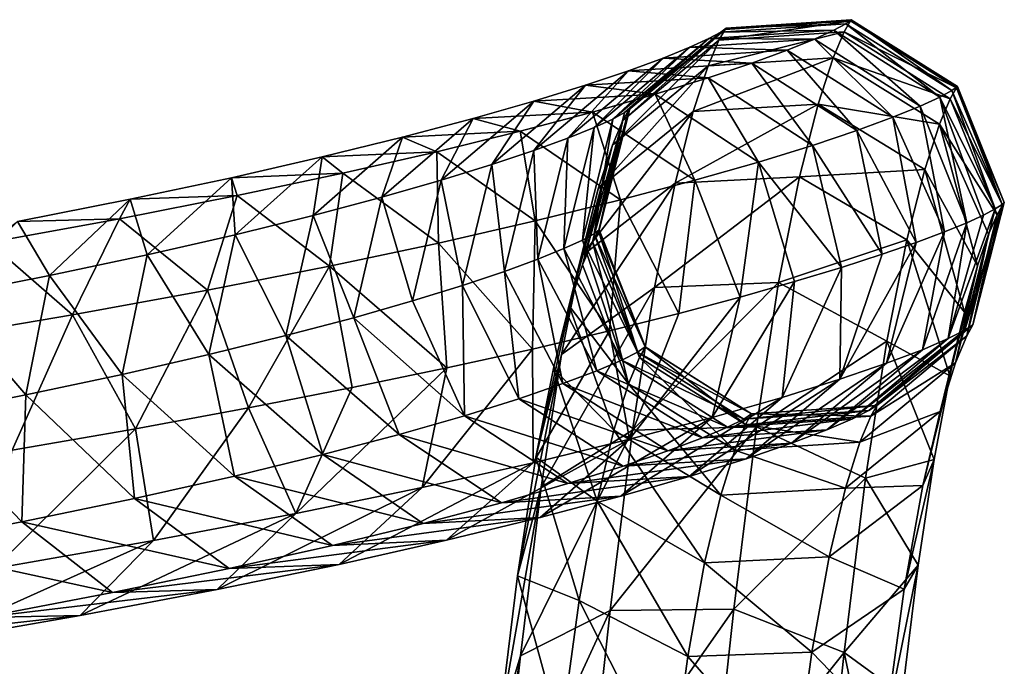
# Model space of a CAD drawing. Header units: millimetres. Extents: x -311 to 311, y 0 to 890.
# Tile 69 of 70: x 250 to 311, y 623 to 663. Entities that reach past the tile are written whole.
import ezdxf

# ---------------------------------------------------------------- set-up
doc = ezdxf.new("R2010")
doc.units = ezdxf.units.MM
doc.header["$LTSCALE"] = 81.481481
doc.layers.add('84', color=7, linetype='CONTINUOUS')
doc.layers.add('85', color=7, linetype='CONTINUOUS')

msp = doc.modelspace()

# ---------------------------------------------------------------- linework, layer by layer
at = {"layer": '84', "linetype": 'Continuous'}
for points in [[(308.905, 643.937, -283.943), (308.416, 643.608, -300.346), (310.71, 651.343, -288.199), (308.905, 643.937, -283.943)], [(310.71, 651.343, -288.199), (308.416, 643.608, -300.346), (310.291, 651.074, -300.634), (310.71, 651.343, -288.199)], [(308.915, 643.932, -267.837), (308.905, 643.937, -283.943), (310.847, 651.465, -275.837), (308.915, 643.932, -267.837)], [(310.847, 651.465, -275.837), (308.905, 643.937, -283.943), (310.71, 651.343, -288.199), (310.847, 651.465, -275.837)], [(310.733, 651.306, -263.64), (308.915, 643.932, -267.837), (310.847, 651.465, -275.837), (310.733, 651.306, -263.64)], [(310.398, 650.709, -251.701), (308.915, 643.932, -267.837), (310.733, 651.306, -263.64), (310.398, 650.709, -251.701)], [(308.416, 643.608, -300.346), (307.392, 643.093, -316.818), (310.291, 651.074, -300.634), (308.416, 643.608, -300.346)], [(310.291, 651.074, -300.634), (307.392, 643.093, -316.818), (309.569, 650.701, -313.091), (310.291, 651.074, -300.634)], [(309.569, 650.701, -313.091), (307.392, 643.093, -316.818), (308.528, 650.23, -325.535), (309.569, 650.701, -313.091)], [(308.531, 643.261, -252.321), (308.915, 643.932, -267.837), (310.398, 650.709, -251.701), (308.531, 643.261, -252.321)], [(309.876, 649.517, -240.116), (308.531, 643.261, -252.321), (310.398, 650.709, -251.701), (309.876, 649.517, -240.116)], [(307.392, 643.093, -316.818), (305.795, 642.409, -333.246), (308.528, 650.23, -325.535), (307.392, 643.093, -316.818)], [(308.528, 650.23, -325.535), (305.795, 642.409, -333.246), (307.151, 649.667, -337.93), (308.528, 650.23, -325.535)], [(285.566, 649.542, -294.722), (284.848, 649.153, -308.92), (288.245, 642.256, -299.394), (285.566, 649.542, -294.722)], [(285.473, 649.079, -252.739), (285.832, 649.714, -266.479), (288.354, 641.922, -253.163), (285.473, 649.079, -252.739)], [(285.88, 649.783, -280.532), (285.566, 649.542, -294.722), (288.714, 642.575, -283.63), (285.88, 649.783, -280.532)], [(288.714, 642.575, -283.63), (285.566, 649.542, -294.722), (288.245, 642.256, -299.394), (288.714, 642.575, -283.63)], [(285.832, 649.714, -266.479), (285.88, 649.783, -280.532), (288.724, 642.573, -268.118), (285.832, 649.714, -266.479)], [(288.354, 641.922, -253.163), (285.832, 649.714, -266.479), (288.724, 642.573, -268.118), (288.354, 641.922, -253.163)], [(288.724, 642.573, -268.118), (285.88, 649.783, -280.532), (288.714, 642.575, -283.63), (288.724, 642.573, -268.118)], [(305.795, 642.409, -333.246), (303.584, 641.571, -349.537), (307.151, 649.667, -337.93), (305.795, 642.409, -333.246)], [(307.151, 649.667, -337.93), (303.584, 641.571, -349.537), (305.418, 649.019, -350.242), (307.151, 649.667, -337.93)], [(307.832, 641.59, -237.642), (308.531, 643.261, -252.321), (309.876, 649.517, -240.116), (307.832, 641.59, -237.642)], [(309.197, 647.569, -228.983), (307.832, 641.59, -237.642), (309.876, 649.517, -240.116), (309.197, 647.569, -228.983)], [(284.848, 649.153, -308.92), (283.703, 648.631, -323.058), (287.264, 641.764, -315.176), (284.848, 649.153, -308.92)], [(288.245, 642.256, -299.394), (284.848, 649.153, -308.92), (287.264, 641.764, -315.176), (288.245, 642.256, -299.394)], [(284.855, 647.624, -239.491), (285.473, 649.079, -252.739), (287.681, 640.31, -239.027), (284.855, 647.624, -239.491)], [(287.681, 640.31, -239.027), (285.473, 649.079, -252.739), (288.354, 641.922, -253.163), (287.681, 640.31, -239.027)], [(303.584, 641.571, -349.537), (300.718, 640.588, -365.617), (305.418, 649.019, -350.242), (303.584, 641.571, -349.537)], [(305.418, 649.019, -350.242), (300.718, 640.588, -365.617), (303.313, 648.288, -362.438), (305.418, 649.019, -350.242)], [(283.703, 648.631, -323.058), (282.105, 647.986, -337.069), (285.738, 641.113, -330.861), (283.703, 648.631, -323.058)], [(287.264, 641.764, -315.176), (283.703, 648.631, -323.058), (285.738, 641.113, -330.861), (287.264, 641.764, -315.176)], [(303.313, 648.288, -362.438), (300.718, 640.588, -365.617), (300.817, 647.48, -374.482), (303.313, 648.288, -362.438)], [(282.105, 647.986, -337.069), (280.032, 647.228, -350.886), (283.637, 640.316, -346.35), (282.105, 647.986, -337.069)], [(285.738, 641.113, -330.861), (282.105, 647.986, -337.069), (283.637, 640.316, -346.35), (285.738, 641.113, -330.861)], [(284.03, 645.099, -226.908), (284.855, 647.624, -239.491), (287.681, 640.31, -239.027), (284.03, 645.099, -226.908)], [(306.899, 638.608, -224.062), (307.832, 641.59, -237.642), (309.197, 647.569, -228.983), (306.899, 638.608, -224.062)], [(308.392, 644.71, -218.402), (306.899, 638.608, -224.062), (309.197, 647.569, -228.983), (308.392, 644.71, -218.402)], [(280.032, 647.228, -350.886), (277.462, 646.366, -364.442), (280.927, 639.386, -361.555), (280.032, 647.228, -350.886)], [(283.637, 640.316, -346.35), (280.032, 647.228, -350.886), (280.927, 639.386, -361.555), (283.637, 640.316, -346.35)], [(300.718, 640.588, -365.617), (297.152, 639.472, -381.404), (300.817, 647.48, -374.482), (300.718, 640.588, -365.617)], [(300.817, 647.48, -374.482), (297.152, 639.472, -381.404), (297.909, 646.599, -386.341), (300.817, 647.48, -374.482)], [(277.462, 646.366, -364.442), (274.374, 645.413, -377.671), (277.576, 638.338, -376.39), (277.462, 646.366, -364.442)], [(280.927, 639.386, -361.555), (277.462, 646.366, -364.442), (277.576, 638.338, -376.39), (280.927, 639.386, -361.555)], [(297.152, 639.472, -381.404), (292.841, 638.235, -396.814), (297.909, 646.599, -386.341), (297.152, 639.472, -381.404)], [(297.909, 646.599, -386.341), (292.841, 638.235, -396.814), (294.571, 645.65, -397.979), (297.909, 646.599, -386.341)], [(274.374, 645.413, -377.671), (270.748, 644.379, -390.505), (277.576, 638.338, -376.39), (274.374, 645.413, -377.671)], [(292.841, 638.235, -396.814), (287.739, 636.888, -411.762), (294.571, 645.65, -397.979), (292.841, 638.235, -396.814)], [(294.571, 645.65, -397.979), (287.739, 636.888, -411.762), (290.781, 644.639, -409.362), (294.571, 645.65, -397.979)], [(283.051, 641.241, -215.159), (284.03, 645.099, -226.908), (286.784, 637.45, -225.976), (283.051, 641.241, -215.159)], [(286.784, 637.45, -225.976), (284.03, 645.099, -226.908), (287.681, 640.31, -239.027), (286.784, 637.45, -225.976)], [(290.781, 644.639, -409.362), (287.739, 636.888, -411.762), (286.517, 643.57, -420.454), (290.781, 644.639, -409.362)], [(307.493, 640.79, -208.476), (306.899, 638.608, -224.062), (308.392, 644.71, -218.402), (307.493, 640.79, -208.476)], [(270.748, 644.379, -390.505), (266.567, 643.274, -402.88), (273.556, 637.187, -390.762), (270.748, 644.379, -390.505)], [(277.576, 638.338, -376.39), (270.748, 644.379, -390.505), (273.556, 637.187, -390.762), (277.576, 638.338, -376.39)], [(302.974, 638.977, -283.793), (302.493, 638.653, -299.943), (308.905, 643.937, -283.943), (302.974, 638.977, -283.793)], [(308.905, 643.937, -283.943), (302.493, 638.653, -299.943), (308.416, 643.608, -300.346), (308.905, 643.937, -283.943)], [(308.915, 643.932, -267.837), (302.974, 638.977, -283.793), (308.905, 643.937, -283.943), (308.915, 643.932, -267.837)], [(302.983, 638.974, -268), (302.974, 638.977, -283.793), (308.915, 643.932, -267.837), (302.983, 638.974, -268)], [(308.531, 643.261, -252.321), (302.983, 638.974, -268), (308.915, 643.932, -267.837), (308.531, 643.261, -252.321)], [(286.517, 643.57, -420.454), (281.798, 635.445, -426.165), (281.757, 642.449, -431.218), (286.517, 643.57, -420.454)], [(287.739, 636.888, -411.762), (281.798, 635.445, -426.165), (286.517, 643.57, -420.454), (287.739, 636.888, -411.762)], [(302.493, 638.653, -299.943), (301.484, 638.146, -316.166), (308.416, 643.608, -300.346), (302.493, 638.653, -299.943)], [(308.416, 643.608, -300.346), (301.484, 638.146, -316.166), (307.392, 643.093, -316.818), (308.416, 643.608, -300.346)], [(266.567, 643.274, -402.88), (261.815, 642.106, -414.73), (268.841, 635.945, -404.58), (266.567, 643.274, -402.88)], [(273.556, 637.187, -390.762), (266.567, 643.274, -402.88), (268.841, 635.945, -404.58), (273.556, 637.187, -390.762)], [(301.484, 638.146, -316.166), (299.911, 637.474, -332.335), (307.392, 643.093, -316.818), (301.484, 638.146, -316.166)], [(307.392, 643.093, -316.818), (299.911, 637.474, -332.335), (305.795, 642.409, -333.246), (307.392, 643.093, -316.818)], [(302.611, 638.319, -252.905), (302.983, 638.974, -268), (308.531, 643.261, -252.321), (302.611, 638.319, -252.905)], [(307.832, 641.59, -237.642), (302.611, 638.319, -252.905), (308.531, 643.261, -252.321), (307.832, 641.59, -237.642)], [(261.815, 642.106, -414.73), (256.478, 640.885, -425.993), (263.405, 634.625, -417.758), (261.815, 642.106, -414.73)], [(268.841, 635.945, -404.58), (261.815, 642.106, -414.73), (263.405, 634.625, -417.758), (268.841, 635.945, -404.58)], [(281.798, 635.445, -426.165), (274.966, 633.918, -439.933), (281.757, 642.449, -431.218), (281.798, 635.445, -426.165)], [(281.757, 642.449, -431.218), (274.966, 633.918, -439.933), (276.478, 641.281, -441.616), (281.757, 642.449, -431.218)], [(288.245, 642.256, -299.394), (287.264, 641.764, -315.176), (294.786, 638.136, -299.579), (288.245, 642.256, -299.394)], [(288.714, 642.575, -283.63), (288.245, 642.256, -299.394), (295.259, 638.457, -283.673), (288.714, 642.575, -283.63)], [(295.259, 638.457, -283.673), (288.245, 642.256, -299.394), (294.786, 638.136, -299.579), (295.259, 638.457, -283.673)], [(288.354, 641.922, -253.163), (288.724, 642.573, -268.118), (294.902, 637.808, -253.226), (288.354, 641.922, -253.163)], [(288.724, 642.573, -268.118), (288.714, 642.575, -283.63), (295.269, 638.455, -268.107), (288.724, 642.573, -268.118)], [(295.269, 638.455, -268.107), (288.714, 642.575, -283.63), (295.259, 638.457, -283.673), (295.269, 638.455, -268.107)], [(294.902, 637.808, -253.226), (288.724, 642.573, -268.118), (295.269, 638.455, -268.107), (294.902, 637.808, -253.226)], [(299.911, 637.474, -332.335), (297.739, 636.649, -348.348), (305.795, 642.409, -333.246), (299.911, 637.474, -332.335)], [(305.795, 642.409, -333.246), (297.739, 636.649, -348.348), (303.584, 641.571, -349.537), (305.795, 642.409, -333.246)], [(287.264, 641.764, -315.176), (285.738, 641.113, -330.861), (293.794, 637.638, -315.539), (287.264, 641.764, -315.176)], [(294.786, 638.136, -299.579), (287.264, 641.764, -315.176), (293.794, 637.638, -315.539), (294.786, 638.136, -299.579)], [(287.681, 640.31, -239.027), (288.354, 641.922, -253.163), (294.24, 636.223, -239.3), (287.681, 640.31, -239.027)], [(294.24, 636.223, -239.3), (288.354, 641.922, -253.163), (294.902, 637.808, -253.226), (294.24, 636.223, -239.3)], [(297.739, 636.649, -348.348), (294.927, 635.685, -364.128), (303.584, 641.571, -349.537), (297.739, 636.649, -348.348)], [(303.584, 641.571, -349.537), (294.927, 635.685, -364.128), (300.718, 640.588, -365.617), (303.584, 641.571, -349.537)], [(301.939, 636.712, -238.771), (302.611, 638.319, -252.905), (307.832, 641.59, -237.642), (301.939, 636.712, -238.771)], [(306.899, 638.608, -224.062), (301.939, 636.712, -238.771), (307.832, 641.59, -237.642), (306.899, 638.608, -224.062)], [(256.478, 640.885, -425.993), (250.542, 639.623, -436.612), (257.228, 633.241, -430.21), (256.478, 640.885, -425.993)], [(263.405, 634.625, -417.758), (256.478, 640.885, -425.993), (257.228, 633.241, -430.21), (263.405, 634.625, -417.758)], [(274.966, 633.918, -439.933), (267.189, 632.316, -452.975), (276.478, 641.281, -441.616), (274.966, 633.918, -439.933)], [(276.478, 641.281, -441.616), (267.189, 632.316, -452.975), (270.656, 640.07, -451.608), (276.478, 641.281, -441.616)], [(281.969, 635.792, -204.402), (283.051, 641.241, -215.159), (285.75, 633.084, -214.234), (281.969, 635.792, -204.402)], [(285.75, 633.084, -214.234), (283.051, 641.241, -215.159), (286.784, 637.45, -225.976), (285.75, 633.084, -214.234)], [(285.738, 641.113, -330.861), (283.637, 640.316, -346.35), (292.248, 636.979, -331.424), (285.738, 641.113, -330.861)], [(293.794, 637.638, -315.539), (285.738, 641.113, -330.861), (292.248, 636.979, -331.424), (293.794, 637.638, -315.539)], [(283.637, 640.316, -346.35), (280.927, 639.386, -361.555), (290.118, 636.17, -347.13), (283.637, 640.316, -346.35)], [(292.248, 636.979, -331.424), (283.637, 640.316, -346.35), (290.118, 636.17, -347.13), (292.248, 636.979, -331.424)], [(286.784, 637.45, -225.976), (287.681, 640.31, -239.027), (293.367, 633.442, -226.612), (286.784, 637.45, -225.976)], [(293.367, 633.442, -226.612), (287.681, 640.31, -239.027), (294.24, 636.223, -239.3), (293.367, 633.442, -226.612)], [(294.927, 635.685, -364.128), (291.433, 634.592, -379.595), (300.718, 640.588, -365.617), (294.927, 635.685, -364.128)], [(300.718, 640.588, -365.617), (291.433, 634.592, -379.595), (297.152, 639.472, -381.404), (300.718, 640.588, -365.617)], [(305.821, 634.053, -211.815), (306.899, 638.608, -224.062), (307.493, 640.79, -208.476), (305.821, 634.053, -211.815)], [(306.532, 635.651, -199.315), (305.821, 634.053, -211.815), (307.493, 640.79, -208.476), (306.532, 635.651, -199.315)], [(270.656, 640.07, -451.608), (267.189, 632.316, -452.975), (264.267, 638.82, -461.152), (270.656, 640.07, -451.608)], [(250.542, 639.623, -436.612), (243.994, 638.332, -446.531), (250.284, 631.808, -441.857), (250.542, 639.623, -436.612)], [(257.228, 633.241, -430.21), (250.542, 639.623, -436.612), (250.284, 631.808, -441.857), (257.228, 633.241, -430.21)], [(280.927, 639.386, -361.555), (277.576, 638.338, -376.39), (287.365, 635.226, -362.576), (280.927, 639.386, -361.555)], [(290.118, 636.17, -347.13), (280.927, 639.386, -361.555), (287.365, 635.226, -362.576), (290.118, 636.17, -347.13)], [(291.433, 634.592, -379.595), (287.218, 633.383, -394.662), (297.152, 639.472, -381.404), (291.433, 634.592, -379.595)], [(297.152, 639.472, -381.404), (287.218, 633.383, -394.662), (292.841, 638.235, -396.814), (297.152, 639.472, -381.404)], [(264.267, 638.82, -461.152), (258.414, 630.652, -465.191), (257.289, 637.536, -470.202), (264.267, 638.82, -461.152)], [(267.189, 632.316, -452.975), (258.414, 630.652, -465.191), (264.267, 638.82, -461.152), (267.189, 632.316, -452.975)], [(294.786, 638.136, -299.579), (293.794, 637.638, -315.539), (302.493, 638.653, -299.943), (294.786, 638.136, -299.579)], [(302.493, 638.653, -299.943), (293.794, 637.638, -315.539), (301.484, 638.146, -316.166), (302.493, 638.653, -299.943)], [(295.259, 638.457, -283.673), (294.786, 638.136, -299.579), (302.974, 638.977, -283.793), (295.259, 638.457, -283.673)], [(302.974, 638.977, -283.793), (294.786, 638.136, -299.579), (302.493, 638.653, -299.943), (302.974, 638.977, -283.793)], [(294.902, 637.808, -253.226), (295.269, 638.455, -268.107), (302.611, 638.319, -252.905), (294.902, 637.808, -253.226)], [(302.983, 638.974, -268), (295.259, 638.457, -283.673), (302.974, 638.977, -283.793), (302.983, 638.974, -268)], [(295.269, 638.455, -268.107), (295.259, 638.457, -283.673), (302.983, 638.974, -268), (295.269, 638.455, -268.107)], [(302.611, 638.319, -252.905), (295.269, 638.455, -268.107), (302.983, 638.974, -268), (302.611, 638.319, -252.905)], [(301.053, 633.885, -225.88), (301.939, 636.712, -238.771), (306.899, 638.608, -224.062), (301.053, 633.885, -225.88)], [(305.821, 634.053, -211.815), (301.053, 633.885, -225.88), (306.899, 638.608, -224.062), (305.821, 634.053, -211.815)], [(250.284, 631.808, -441.857), (243.994, 638.332, -446.531), (242.552, 630.34, -452.623), (250.284, 631.808, -441.857)], [(277.576, 638.338, -376.39), (273.556, 637.187, -390.762), (283.953, 634.159, -377.68), (277.576, 638.338, -376.39)], [(287.365, 635.226, -362.576), (277.576, 638.338, -376.39), (283.953, 634.159, -377.68), (287.365, 635.226, -362.576)], [(287.218, 633.383, -394.662), (282.241, 632.07, -409.241), (292.841, 638.235, -396.814), (287.218, 633.383, -394.662)], [(292.841, 638.235, -396.814), (282.241, 632.07, -409.241), (287.739, 636.888, -411.762), (292.841, 638.235, -396.814)], [(293.794, 637.638, -315.539), (292.248, 636.979, -331.424), (301.484, 638.146, -316.166), (293.794, 637.638, -315.539)], [(301.484, 638.146, -316.166), (292.248, 636.979, -331.424), (299.911, 637.474, -332.335), (301.484, 638.146, -316.166)], [(301.939, 636.712, -238.771), (294.902, 637.808, -253.226), (302.611, 638.319, -252.905), (301.939, 636.712, -238.771)], [(258.414, 630.652, -465.191), (248.592, 628.938, -476.474), (257.289, 637.536, -470.202), (258.414, 630.652, -465.191)], [(257.289, 637.536, -470.202), (248.592, 628.938, -476.474), (249.699, 636.226, -478.71), (257.289, 637.536, -470.202)], [(285.75, 633.084, -214.234), (286.784, 637.45, -225.976), (292.378, 629.27, -215.383), (285.75, 633.084, -214.234)], [(292.378, 629.27, -215.383), (286.784, 637.45, -225.976), (293.367, 633.442, -226.612), (292.378, 629.27, -215.383)], [(292.248, 636.979, -331.424), (290.118, 636.17, -347.13), (299.911, 637.474, -332.335), (292.248, 636.979, -331.424)], [(299.911, 637.474, -332.335), (290.118, 636.17, -347.13), (297.739, 636.649, -348.348), (299.911, 637.474, -332.335)], [(294.24, 636.223, -239.3), (294.902, 637.808, -253.226), (301.939, 636.712, -238.771), (294.24, 636.223, -239.3)], [(273.556, 637.187, -390.762), (268.841, 635.945, -404.58), (279.849, 632.982, -392.35), (273.556, 637.187, -390.762)], [(283.953, 634.159, -377.68), (273.556, 637.187, -390.762), (279.849, 632.982, -392.35), (283.953, 634.159, -377.68)], [(282.241, 632.07, -409.241), (276.463, 630.667, -423.247), (287.739, 636.888, -411.762), (282.241, 632.07, -409.241)], [(287.739, 636.888, -411.762), (276.463, 630.667, -423.247), (281.798, 635.445, -426.165), (287.739, 636.888, -411.762)], [(290.118, 636.17, -347.13), (287.365, 635.226, -362.576), (297.739, 636.649, -348.348), (290.118, 636.17, -347.13)], [(297.739, 636.649, -348.348), (287.365, 635.226, -362.576), (294.927, 635.685, -364.128), (297.739, 636.649, -348.348)], [(301.053, 633.885, -225.88), (294.24, 636.223, -239.3), (301.939, 636.712, -238.771), (301.053, 633.885, -225.88)], [(293.367, 633.442, -226.612), (294.24, 636.223, -239.3), (301.053, 633.885, -225.88), (293.367, 633.442, -226.612)], [(268.841, 635.945, -404.58), (263.405, 634.625, -417.758), (275.02, 631.71, -406.497), (268.841, 635.945, -404.58)], [(279.849, 632.982, -392.35), (268.841, 635.945, -404.58), (275.02, 631.71, -406.497), (279.849, 632.982, -392.35)], [(276.463, 630.667, -423.247), (269.841, 629.186, -436.594), (281.798, 635.445, -426.165), (276.463, 630.667, -423.247)], [(281.798, 635.445, -426.165), (269.841, 629.186, -436.594), (274.966, 633.918, -439.933), (281.798, 635.445, -426.165)], [(280.835, 628.487, -194.783), (281.969, 635.792, -204.402), (284.645, 626.961, -203.928), (280.835, 628.487, -194.783)], [(284.645, 626.961, -203.928), (281.969, 635.792, -204.402), (285.75, 633.084, -214.234), (284.645, 626.961, -203.928)], [(287.365, 635.226, -362.576), (283.953, 634.159, -377.68), (294.927, 635.685, -364.128), (287.365, 635.226, -362.576)], [(294.927, 635.685, -364.128), (283.953, 634.159, -377.68), (291.433, 634.592, -379.595), (294.927, 635.685, -364.128)], [(304.668, 627.665, -201.062), (305.821, 634.053, -211.815), (306.532, 635.651, -199.315), (304.668, 627.665, -201.062)], [(305.543, 629.146, -191.034), (304.668, 627.665, -201.062), (306.532, 635.651, -199.315), (305.543, 629.146, -191.034)], [(263.405, 634.625, -417.758), (257.228, 633.241, -430.21), (269.436, 630.354, -420.035), (263.405, 634.625, -417.758)], [(275.02, 631.71, -406.497), (263.405, 634.625, -417.758), (269.436, 630.354, -420.035), (275.02, 631.71, -406.497)], [(283.953, 634.159, -377.68), (279.849, 632.982, -392.35), (291.433, 634.592, -379.595), (283.953, 634.159, -377.68)], [(291.433, 634.592, -379.595), (279.849, 632.982, -392.35), (287.218, 633.383, -394.662), (291.433, 634.592, -379.595)], [(269.841, 629.186, -436.594), (262.33, 627.638, -449.193), (274.966, 633.918, -439.933), (269.841, 629.186, -436.594)], [(274.966, 633.918, -439.933), (262.33, 627.638, -449.193), (267.189, 632.316, -452.975), (274.966, 633.918, -439.933)], [(300.047, 629.64, -214.458), (293.367, 633.442, -226.612), (301.053, 633.885, -225.88), (300.047, 629.64, -214.458)], [(300.047, 629.64, -214.458), (301.053, 633.885, -225.88), (305.821, 634.053, -211.815), (300.047, 629.64, -214.458)], [(304.668, 627.665, -201.062), (300.047, 629.64, -214.458), (305.821, 634.053, -211.815), (304.668, 627.665, -201.062)], [(257.228, 633.241, -430.21), (250.284, 631.808, -441.857), (263.064, 628.927, -432.879), (257.228, 633.241, -430.21)], [(269.436, 630.354, -420.035), (257.228, 633.241, -430.21), (263.064, 628.927, -432.879), (269.436, 630.354, -420.035)], [(279.849, 632.982, -392.35), (275.02, 631.71, -406.497), (287.218, 633.383, -394.662), (279.849, 632.982, -392.35)], [(287.218, 633.383, -394.662), (275.02, 631.71, -406.497), (282.241, 632.07, -409.241), (287.218, 633.383, -394.662)], [(284.645, 626.961, -203.928), (285.75, 633.084, -214.234), (291.34, 623.519, -205.696), (284.645, 626.961, -203.928)], [(291.34, 623.519, -205.696), (285.75, 633.084, -214.234), (292.378, 629.27, -215.383), (291.34, 623.519, -205.696)], [(292.378, 629.27, -215.383), (293.367, 633.442, -226.612), (300.047, 629.64, -214.458), (292.378, 629.27, -215.383)], [(250.284, 631.808, -441.857), (242.552, 630.34, -452.623), (255.871, 627.444, -444.945), (250.284, 631.808, -441.857)], [(263.064, 628.927, -432.879), (250.284, 631.808, -441.857), (255.871, 627.444, -444.945), (263.064, 628.927, -432.879)], [(262.33, 627.638, -449.193), (253.885, 626.035, -460.951), (267.189, 632.316, -452.975), (262.33, 627.638, -449.193)], [(267.189, 632.316, -452.975), (253.885, 626.035, -460.951), (258.414, 630.652, -465.191), (267.189, 632.316, -452.975)], [(275.02, 631.71, -406.497), (269.436, 630.354, -420.035), (282.241, 632.07, -409.241), (275.02, 631.71, -406.497)], [(282.241, 632.07, -409.241), (269.436, 630.354, -420.035), (276.463, 630.667, -423.247), (282.241, 632.07, -409.241)], [(253.885, 626.035, -460.951), (244.463, 624.392, -471.775), (258.414, 630.652, -465.191), (253.885, 626.035, -460.951)], [(258.414, 630.652, -465.191), (244.463, 624.392, -471.775), (248.592, 628.938, -476.474), (258.414, 630.652, -465.191)], [(269.436, 630.354, -420.035), (263.064, 628.927, -432.879), (276.463, 630.667, -423.247), (269.436, 630.354, -420.035)], [(276.463, 630.667, -423.247), (263.064, 628.927, -432.879), (269.841, 629.186, -436.594), (276.463, 630.667, -423.247)], [(255.871, 627.444, -444.945), (242.552, 630.34, -452.623), (247.824, 625.916, -456.149), (255.871, 627.444, -444.945)], [(298.99, 623.787, -204.601), (292.378, 629.27, -215.383), (300.047, 629.64, -214.458), (298.99, 623.787, -204.601)], [(298.99, 623.787, -204.601), (300.047, 629.64, -214.458), (304.668, 627.665, -201.062), (298.99, 623.787, -204.601)], [(263.064, 628.927, -432.879), (255.871, 627.444, -444.945), (269.841, 629.186, -436.594), (263.064, 628.927, -432.879)], [(269.841, 629.186, -436.594), (255.871, 627.444, -444.945), (262.33, 627.638, -449.193), (269.841, 629.186, -436.594)], [(291.34, 623.519, -205.696), (292.378, 629.27, -215.383), (298.99, 623.787, -204.601), (291.34, 623.519, -205.696)], [(303.494, 619.106, -191.841), (304.668, 627.665, -201.062), (305.543, 629.146, -191.034), (303.494, 619.106, -191.841)], [(304.547, 621.154, -183.704), (303.494, 619.106, -191.841), (305.543, 629.146, -191.034), (304.547, 621.154, -183.704)], [(279.686, 619.124, -186.463), (280.835, 628.487, -194.783), (283.516, 618.729, -195.055), (279.686, 619.124, -186.463)], [(283.516, 618.729, -195.055), (280.835, 628.487, -194.783), (284.645, 626.961, -203.928), (283.516, 618.729, -195.055)], [(255.871, 627.444, -444.945), (247.824, 625.916, -456.149), (262.33, 627.638, -449.193), (255.871, 627.444, -444.945)], [(262.33, 627.638, -449.193), (247.824, 625.916, -456.149), (253.885, 626.035, -460.951), (262.33, 627.638, -449.193)], [(303.494, 619.106, -191.841), (298.99, 623.787, -204.601), (304.668, 627.665, -201.062), (303.494, 619.106, -191.841)], [(283.516, 618.729, -195.055), (284.645, 626.961, -203.928), (290.286, 615.844, -197.428), (283.516, 618.729, -195.055)], [(290.286, 615.844, -197.428), (284.645, 626.961, -203.928), (291.34, 623.519, -205.696), (290.286, 615.844, -197.428)], [(247.824, 625.916, -456.149), (238.891, 624.358, -466.413), (253.885, 626.035, -460.951), (247.824, 625.916, -456.149)], [(253.885, 626.035, -460.951), (238.891, 624.358, -466.413), (244.463, 624.392, -471.775), (253.885, 626.035, -460.951)], [(290.286, 615.844, -197.428), (291.34, 623.519, -205.696), (297.92, 615.988, -196.2), (290.286, 615.844, -197.428)], [(297.92, 615.988, -196.2), (291.34, 623.519, -205.696), (298.99, 623.787, -204.601), (297.92, 615.988, -196.2)], [(297.92, 615.988, -196.2), (298.99, 623.787, -204.601), (303.494, 619.106, -191.841), (297.92, 615.988, -196.2)]]:
    msp.add_3dface(points, dxfattribs=at)
at = {"layer": '85', "linetype": 'Continuous'}
for points in [[(301.359, 662.657, -265.956), (301.409, 662.732, -280.782), (293.645, 662.139, -266.085), (301.359, 662.657, -265.956)], [(293.645, 662.139, -266.085), (301.409, 662.732, -280.782), (293.694, 662.212, -280.709), (293.645, 662.139, -266.085)], [(301.409, 662.732, -280.782), (301.079, 662.484, -295.583), (293.694, 662.212, -280.709), (301.409, 662.732, -280.782)], [(301.409, 662.732, -280.782), (307.622, 658.366, -295.721), (301.079, 662.484, -295.583), (301.409, 662.732, -280.782)], [(301.359, 662.657, -265.956), (307.954, 658.614, -280.804), (301.409, 662.732, -280.782), (301.359, 662.657, -265.956)], [(307.954, 658.614, -280.804), (307.622, 658.366, -295.721), (301.409, 662.732, -280.782), (307.954, 658.614, -280.804)], [(293.261, 661.469, -251.535), (293.645, 662.139, -266.085), (287.341, 656.528, -252.119), (293.261, 661.469, -251.535)], [(287.341, 656.528, -252.119), (293.645, 662.139, -266.085), (287.713, 657.182, -266.285), (287.341, 656.528, -252.119)], [(293.645, 662.139, -266.085), (293.694, 662.212, -280.709), (287.713, 657.182, -266.285), (293.645, 662.139, -266.085)], [(287.713, 657.182, -266.285), (293.694, 662.212, -280.709), (287.762, 657.252, -280.613), (287.713, 657.182, -266.285)], [(293.694, 662.212, -280.709), (293.368, 661.966, -295.294), (287.762, 657.252, -280.613), (293.694, 662.212, -280.709)], [(300.97, 661.981, -251.214), (301.359, 662.657, -265.956), (293.261, 661.469, -251.535), (300.97, 661.981, -251.214)], [(293.261, 661.469, -251.535), (301.359, 662.657, -265.956), (293.645, 662.139, -266.085), (293.261, 661.469, -251.535)], [(301.079, 662.484, -295.583), (300.332, 662.078, -310.363), (293.368, 661.966, -295.294), (301.079, 662.484, -295.583)], [(293.694, 662.212, -280.709), (301.079, 662.484, -295.583), (293.368, 661.966, -295.294), (293.694, 662.212, -280.709)], [(301.079, 662.484, -295.583), (306.867, 657.955, -310.652), (300.332, 662.078, -310.363), (301.079, 662.484, -295.583)], [(300.97, 661.981, -251.214), (307.904, 658.539, -265.947), (301.359, 662.657, -265.956), (300.97, 661.981, -251.214)], [(307.622, 658.366, -295.721), (306.867, 657.955, -310.652), (301.079, 662.484, -295.583), (307.622, 658.366, -295.721)], [(307.904, 658.539, -265.947), (307.954, 658.614, -280.804), (301.359, 662.657, -265.956), (307.904, 658.539, -265.947)], [(292.633, 661.567, -309.843), (291.461, 661.031, -324.327), (286.718, 656.616, -309.292), (292.633, 661.567, -309.843)], [(287.442, 657.009, -294.965), (292.633, 661.567, -309.843), (286.718, 656.616, -309.292), (287.442, 657.009, -294.965)], [(293.368, 661.966, -295.294), (292.633, 661.567, -309.843), (287.442, 657.009, -294.965), (293.368, 661.966, -295.294)], [(287.762, 657.252, -280.613), (293.368, 661.966, -295.294), (287.442, 657.009, -294.965), (287.762, 657.252, -280.613)], [(292.633, 661.567, -309.843), (299.139, 661.533, -325.094), (291.461, 661.031, -324.327), (292.633, 661.567, -309.843)], [(299.139, 661.533, -325.094), (297.47, 660.859, -339.736), (291.461, 661.031, -324.327), (299.139, 661.533, -325.094)], [(300.29, 660.386, -236.7), (300.97, 661.981, -251.214), (292.59, 659.893, -237.208), (300.29, 660.386, -236.7)], [(292.59, 659.893, -237.208), (300.97, 661.981, -251.214), (293.261, 661.469, -251.535), (292.59, 659.893, -237.208)], [(300.332, 662.078, -310.363), (299.139, 661.533, -325.094), (292.633, 661.567, -309.843), (300.332, 662.078, -310.363)], [(293.368, 661.966, -295.294), (300.332, 662.078, -310.363), (292.633, 661.567, -309.843), (293.368, 661.966, -295.294)], [(299.139, 661.533, -325.094), (303.97, 656.72, -340.384), (297.47, 660.859, -339.736), (299.139, 661.533, -325.094)], [(300.332, 662.078, -310.363), (305.66, 657.403, -325.555), (299.139, 661.533, -325.094), (300.332, 662.078, -310.363)], [(305.66, 657.403, -325.555), (303.97, 656.72, -340.384), (299.139, 661.533, -325.094), (305.66, 657.403, -325.555)], [(300.29, 660.386, -236.7), (307.518, 657.867, -251.277), (300.97, 661.981, -251.214), (300.29, 660.386, -236.7)], [(306.867, 657.955, -310.652), (305.66, 657.403, -325.555), (300.332, 662.078, -310.363), (306.867, 657.955, -310.652)], [(307.518, 657.867, -251.277), (307.904, 658.539, -265.947), (300.97, 661.981, -251.214), (307.518, 657.867, -251.277)], [(291.461, 661.031, -324.327), (289.821, 660.369, -338.705), (285.564, 656.09, -323.549), (291.461, 661.031, -324.327)], [(286.718, 656.616, -309.292), (291.461, 661.031, -324.327), (285.564, 656.09, -323.549), (286.718, 656.616, -309.292)], [(292.59, 659.893, -237.208), (293.261, 661.469, -251.535), (286.693, 655.005, -238.277), (292.59, 659.893, -237.208)], [(286.693, 655.005, -238.277), (293.261, 661.469, -251.535), (287.341, 656.528, -252.119), (286.693, 655.005, -238.277)], [(291.461, 661.031, -324.327), (297.47, 660.859, -339.736), (289.821, 660.369, -338.705), (291.461, 661.031, -324.327)], [(289.821, 660.369, -338.705), (287.69, 659.589, -352.913), (283.952, 655.439, -337.686), (289.821, 660.369, -338.705)], [(285.564, 656.09, -323.549), (289.821, 660.369, -338.705), (283.952, 655.439, -337.686), (285.564, 656.09, -323.549)], [(289.821, 660.369, -338.705), (295.295, 660.063, -354.228), (287.69, 659.589, -352.913), (289.821, 660.369, -338.705)], [(297.47, 660.859, -339.736), (295.295, 660.063, -354.228), (289.821, 660.369, -338.705), (297.47, 660.859, -339.736)], [(299.365, 657.537, -222.549), (300.29, 660.386, -236.7), (291.676, 657.084, -223.24), (299.365, 657.537, -222.549)], [(291.676, 657.084, -223.24), (300.29, 660.386, -236.7), (292.59, 659.893, -237.208), (291.676, 657.084, -223.24)], [(297.47, 660.859, -339.736), (301.765, 655.913, -355.077), (295.295, 660.063, -354.228), (297.47, 660.859, -339.736)], [(303.97, 656.72, -340.384), (301.765, 655.913, -355.077), (297.47, 660.859, -339.736), (303.97, 656.72, -340.384)], [(299.365, 657.537, -222.549), (306.847, 656.294, -236.945), (300.29, 660.386, -236.7), (299.365, 657.537, -222.549)], [(306.847, 656.294, -236.945), (307.518, 657.867, -251.277), (300.29, 660.386, -236.7), (306.847, 656.294, -236.945)], [(291.676, 657.084, -223.24), (292.59, 659.893, -237.208), (285.818, 652.32, -224.909), (291.676, 657.084, -223.24)], [(285.818, 652.32, -224.909), (292.59, 659.893, -237.208), (286.693, 655.005, -238.277), (285.818, 652.32, -224.909)], [(295.295, 660.063, -354.228), (292.589, 659.157, -368.5), (287.69, 659.589, -352.913), (295.295, 660.063, -354.228)], [(295.295, 660.063, -354.228), (299.016, 654.993, -369.572), (292.589, 659.157, -368.5), (295.295, 660.063, -354.228)], [(301.765, 655.913, -355.077), (299.016, 654.993, -369.572), (295.295, 660.063, -354.228), (301.765, 655.913, -355.077)], [(287.69, 659.589, -352.913), (285.041, 658.703, -366.878), (281.859, 654.673, -351.635), (287.69, 659.589, -352.913)], [(283.952, 655.439, -337.686), (287.69, 659.589, -352.913), (281.859, 654.673, -351.635), (283.952, 655.439, -337.686)], [(287.69, 659.589, -352.913), (292.589, 659.157, -368.5), (285.041, 658.703, -366.878), (287.69, 659.589, -352.913)], [(292.589, 659.157, -368.5), (289.323, 658.149, -382.488), (285.041, 658.703, -366.878), (292.589, 659.157, -368.5)], [(292.589, 659.157, -368.5), (295.693, 653.967, -383.807), (289.323, 658.149, -382.488), (292.589, 659.157, -368.5)], [(299.016, 654.993, -369.572), (295.693, 653.967, -383.807), (292.589, 659.157, -368.5), (299.016, 654.993, -369.572)], [(285.041, 658.703, -366.878), (281.854, 657.718, -380.535), (279.263, 653.804, -365.327), (285.041, 658.703, -366.878)], [(281.859, 654.673, -351.635), (285.041, 658.703, -366.878), (279.263, 653.804, -365.327), (281.859, 654.673, -351.635)], [(285.041, 658.703, -366.878), (289.323, 658.149, -382.488), (281.854, 657.718, -380.535), (285.041, 658.703, -366.878)], [(307.518, 657.867, -251.277), (310.733, 651.306, -263.64), (307.904, 658.539, -265.947), (307.518, 657.867, -251.277)], [(307.954, 658.614, -280.804), (310.71, 651.343, -288.199), (307.622, 658.366, -295.721), (307.954, 658.614, -280.804)], [(307.904, 658.539, -265.947), (310.847, 651.465, -275.837), (307.954, 658.614, -280.804), (307.904, 658.539, -265.947)], [(310.733, 651.306, -263.64), (310.847, 651.465, -275.837), (307.904, 658.539, -265.947), (310.733, 651.306, -263.64)], [(310.847, 651.465, -275.837), (310.71, 651.343, -288.199), (307.954, 658.614, -280.804), (310.847, 651.465, -275.837)], [(289.323, 658.149, -382.488), (285.469, 657.047, -396.134), (281.854, 657.718, -380.535), (289.323, 658.149, -382.488)], [(289.323, 658.149, -382.488), (291.762, 652.843, -397.722), (285.469, 657.047, -396.134), (289.323, 658.149, -382.488)], [(295.693, 653.967, -383.807), (291.762, 652.843, -397.722), (289.323, 658.149, -382.488), (295.693, 653.967, -383.807)], [(306.867, 657.955, -310.652), (308.528, 650.23, -325.535), (305.66, 657.403, -325.555), (306.867, 657.955, -310.652)], [(306.847, 656.294, -236.945), (310.398, 650.709, -251.701), (307.518, 657.867, -251.277), (306.847, 656.294, -236.945)], [(307.622, 658.366, -295.721), (310.291, 651.074, -300.634), (306.867, 657.955, -310.652), (307.622, 658.366, -295.721)], [(310.291, 651.074, -300.634), (309.569, 650.701, -313.091), (306.867, 657.955, -310.652), (310.291, 651.074, -300.634)], [(309.569, 650.701, -313.091), (308.528, 650.23, -325.535), (306.867, 657.955, -310.652), (309.569, 650.701, -313.091)], [(310.398, 650.709, -251.701), (310.733, 651.306, -263.64), (307.518, 657.867, -251.277), (310.398, 650.709, -251.701)], [(310.71, 651.343, -288.199), (310.291, 651.074, -300.634), (307.622, 658.366, -295.721), (310.71, 651.343, -288.199)], [(281.854, 657.718, -380.535), (278.101, 656.646, -393.822), (276.143, 652.84, -378.693), (281.854, 657.718, -380.535)], [(279.263, 653.804, -365.327), (281.854, 657.718, -380.535), (276.143, 652.84, -378.693), (279.263, 653.804, -365.327)], [(281.854, 657.718, -380.535), (285.469, 657.047, -396.134), (278.101, 656.646, -393.822), (281.854, 657.718, -380.535)], [(285.88, 649.783, -280.532), (285.832, 649.714, -266.479), (287.762, 657.252, -280.613), (285.88, 649.783, -280.532)], [(285.832, 649.714, -266.479), (287.713, 657.182, -266.285), (287.762, 657.252, -280.613), (285.832, 649.714, -266.479)], [(285.88, 649.783, -280.532), (287.762, 657.252, -280.613), (287.442, 657.009, -294.965), (285.88, 649.783, -280.532)], [(298.231, 653.059, -208.931), (299.365, 657.537, -222.549), (290.557, 652.665, -209.799), (298.231, 653.059, -208.931)], [(290.557, 652.665, -209.799), (299.365, 657.537, -222.549), (291.676, 657.084, -223.24), (290.557, 652.665, -209.799)], [(298.231, 653.059, -208.931), (305.941, 653.507, -223.099), (299.365, 657.537, -222.549), (298.231, 653.059, -208.931)], [(305.941, 653.507, -223.099), (306.847, 656.294, -236.945), (299.365, 657.537, -222.549), (305.941, 653.507, -223.099)], [(305.66, 657.403, -325.555), (307.151, 649.667, -337.93), (303.97, 656.72, -340.384), (305.66, 657.403, -325.555)], [(308.528, 650.23, -325.535), (307.151, 649.667, -337.93), (305.66, 657.403, -325.555), (308.528, 650.23, -325.535)], [(278.101, 656.646, -393.822), (273.76, 655.497, -406.677), (272.477, 651.794, -391.671), (278.101, 656.646, -393.822)], [(276.143, 652.84, -378.693), (278.101, 656.646, -393.822), (272.477, 651.794, -391.671), (276.143, 652.84, -378.693)], [(278.101, 656.646, -393.822), (280.997, 655.862, -409.377), (273.76, 655.497, -406.677), (278.101, 656.646, -393.822)], [(285.469, 657.047, -396.134), (280.997, 655.862, -409.377), (278.101, 656.646, -393.822), (285.469, 657.047, -396.134)], [(285.469, 657.047, -396.134), (287.19, 651.63, -411.259), (280.997, 655.862, -409.377), (285.469, 657.047, -396.134)], [(290.557, 652.665, -209.799), (291.676, 657.084, -223.24), (284.758, 648.138, -212.183), (290.557, 652.665, -209.799)], [(284.758, 648.138, -212.183), (291.676, 657.084, -223.24), (285.818, 652.32, -224.909), (284.758, 648.138, -212.183)], [(291.762, 652.843, -397.722), (287.19, 651.63, -411.259), (285.469, 657.047, -396.134), (291.762, 652.843, -397.722)], [(285.832, 649.714, -266.479), (285.473, 649.079, -252.739), (287.713, 657.182, -266.285), (285.832, 649.714, -266.479)], [(285.473, 649.079, -252.739), (287.341, 656.528, -252.119), (287.713, 657.182, -266.285), (285.473, 649.079, -252.739)], [(285.566, 649.542, -294.722), (285.88, 649.783, -280.532), (287.442, 657.009, -294.965), (285.566, 649.542, -294.722)], [(285.566, 649.542, -294.722), (287.442, 657.009, -294.965), (286.718, 656.616, -309.292), (285.566, 649.542, -294.722)], [(303.97, 656.72, -340.384), (305.418, 649.019, -350.242), (301.765, 655.913, -355.077), (303.97, 656.72, -340.384)], [(307.151, 649.667, -337.93), (305.418, 649.019, -350.242), (303.97, 656.72, -340.384), (307.151, 649.667, -337.93)], [(283.703, 648.631, -323.058), (284.848, 649.153, -308.92), (285.564, 656.09, -323.549), (283.703, 648.631, -323.058)], [(283.703, 648.631, -323.058), (285.564, 656.09, -323.549), (283.952, 655.439, -337.686), (283.703, 648.631, -323.058)], [(284.848, 649.153, -308.92), (285.566, 649.542, -294.722), (286.718, 656.616, -309.292), (284.848, 649.153, -308.92)], [(284.848, 649.153, -308.92), (286.718, 656.616, -309.292), (285.564, 656.09, -323.549), (284.848, 649.153, -308.92)], [(285.473, 649.079, -252.739), (284.855, 647.624, -239.491), (287.341, 656.528, -252.119), (285.473, 649.079, -252.739)], [(284.855, 647.624, -239.491), (286.693, 655.005, -238.277), (287.341, 656.528, -252.119), (284.855, 647.624, -239.491)], [(305.941, 653.507, -223.099), (309.197, 647.569, -228.983), (306.847, 656.294, -236.945), (305.941, 653.507, -223.099)], [(309.197, 647.569, -228.983), (309.876, 649.517, -240.116), (306.847, 656.294, -236.945), (309.197, 647.569, -228.983)], [(309.876, 649.517, -240.116), (310.398, 650.709, -251.701), (306.847, 656.294, -236.945), (309.876, 649.517, -240.116)], [(273.76, 655.497, -406.677), (268.804, 654.278, -419.035), (268.247, 650.675, -404.194), (273.76, 655.497, -406.677)], [(272.477, 651.794, -391.671), (273.76, 655.497, -406.677), (268.247, 650.675, -404.194), (272.477, 651.794, -391.671)], [(273.76, 655.497, -406.677), (275.874, 654.602, -422.151), (268.804, 654.278, -419.035), (273.76, 655.497, -406.677)], [(280.997, 655.862, -409.377), (275.874, 654.602, -422.151), (273.76, 655.497, -406.677), (280.997, 655.862, -409.377)], [(280.997, 655.862, -409.377), (281.938, 650.338, -424.354), (275.874, 654.602, -422.151), (280.997, 655.862, -409.377)], [(287.19, 651.63, -411.259), (281.938, 650.338, -424.354), (280.997, 655.862, -409.377), (287.19, 651.63, -411.259)], [(282.105, 647.986, -337.069), (283.952, 655.439, -337.686), (281.859, 654.673, -351.635), (282.105, 647.986, -337.069)], [(282.105, 647.986, -337.069), (283.703, 648.631, -323.058), (283.952, 655.439, -337.686), (282.105, 647.986, -337.069)], [(301.765, 655.913, -355.077), (303.313, 648.288, -362.438), (299.016, 654.993, -369.572), (301.765, 655.913, -355.077)], [(305.418, 649.019, -350.242), (303.313, 648.288, -362.438), (301.765, 655.913, -355.077), (305.418, 649.019, -350.242)], [(284.855, 647.624, -239.491), (284.03, 645.099, -226.908), (286.693, 655.005, -238.277), (284.855, 647.624, -239.491)], [(284.03, 645.099, -226.908), (285.818, 652.32, -224.909), (286.693, 655.005, -238.277), (284.03, 645.099, -226.908)], [(299.016, 654.993, -369.572), (300.817, 647.48, -374.482), (295.693, 653.967, -383.807), (299.016, 654.993, -369.572)], [(303.313, 648.288, -362.438), (300.817, 647.48, -374.482), (299.016, 654.993, -369.572), (303.313, 648.288, -362.438)], [(268.804, 654.278, -419.035), (270.071, 653.277, -434.393), (263.212, 653.001, -430.832), (268.804, 654.278, -419.035)], [(268.804, 654.278, -419.035), (263.212, 653.001, -430.832), (263.433, 649.492, -416.199), (268.804, 654.278, -419.035)], [(268.247, 650.675, -404.194), (268.804, 654.278, -419.035), (263.433, 649.492, -416.199), (268.247, 650.675, -404.194)], [(275.874, 654.602, -422.151), (270.071, 653.277, -434.393), (268.804, 654.278, -419.035), (275.874, 654.602, -422.151)], [(275.874, 654.602, -422.151), (275.971, 648.977, -436.942), (270.071, 653.277, -434.393), (275.874, 654.602, -422.151)], [(281.938, 650.338, -424.354), (275.971, 648.977, -436.942), (275.874, 654.602, -422.151), (281.938, 650.338, -424.354)], [(280.032, 647.228, -350.886), (281.859, 654.673, -351.635), (279.263, 653.804, -365.327), (280.032, 647.228, -350.886)], [(280.032, 647.228, -350.886), (282.105, 647.986, -337.069), (281.859, 654.673, -351.635), (280.032, 647.228, -350.886)], [(277.462, 646.366, -364.442), (279.263, 653.804, -365.327), (276.143, 652.84, -378.693), (277.462, 646.366, -364.442)], [(277.462, 646.366, -364.442), (280.032, 647.228, -350.886), (279.263, 653.804, -365.327), (277.462, 646.366, -364.442)], [(295.693, 653.967, -383.807), (294.571, 645.65, -397.979), (291.762, 652.843, -397.722), (295.693, 653.967, -383.807)], [(297.909, 646.599, -386.341), (294.571, 645.65, -397.979), (295.693, 653.967, -383.807), (297.909, 646.599, -386.341)], [(300.817, 647.48, -374.482), (297.909, 646.599, -386.341), (295.693, 653.967, -383.807), (300.817, 647.48, -374.482)], [(263.212, 653.001, -430.832), (263.557, 651.896, -446.039), (256.962, 651.674, -442.007), (263.212, 653.001, -430.832)], [(263.212, 653.001, -430.832), (256.962, 651.674, -442.007), (258.019, 648.255, -427.622), (263.212, 653.001, -430.832)], [(263.433, 649.492, -416.199), (263.212, 653.001, -430.832), (258.019, 648.255, -427.622), (263.433, 649.492, -416.199)], [(270.071, 653.277, -434.393), (263.557, 651.896, -446.039), (263.212, 653.001, -430.832), (270.071, 653.277, -434.393)], [(270.071, 653.277, -434.393), (269.251, 647.553, -448.956), (263.557, 651.896, -446.039), (270.071, 653.277, -434.393)], [(275.971, 648.977, -436.942), (269.251, 647.553, -448.956), (270.071, 653.277, -434.393), (275.971, 648.977, -436.942)], [(296.939, 646.552, -196.093), (298.231, 653.059, -208.931), (289.281, 646.239, -197.124), (296.939, 646.552, -196.093)], [(289.281, 646.239, -197.124), (298.231, 653.059, -208.931), (290.557, 652.665, -209.799), (289.281, 646.239, -197.124)], [(296.939, 646.552, -196.093), (304.843, 649.171, -209.911), (298.231, 653.059, -208.931), (296.939, 646.552, -196.093)], [(304.843, 649.171, -209.911), (305.941, 653.507, -223.099), (298.231, 653.059, -208.931), (304.843, 649.171, -209.911)], [(304.843, 649.171, -209.911), (308.392, 644.71, -218.402), (305.941, 653.507, -223.099), (304.843, 649.171, -209.911)], [(308.392, 644.71, -218.402), (309.197, 647.569, -228.983), (305.941, 653.507, -223.099), (308.392, 644.71, -218.402)], [(274.374, 645.413, -377.671), (276.143, 652.84, -378.693), (272.477, 651.794, -391.671), (274.374, 645.413, -377.671)], [(274.374, 645.413, -377.671), (277.462, 646.366, -364.442), (276.143, 652.84, -378.693), (274.374, 645.413, -377.671)], [(289.281, 646.239, -197.124), (290.557, 652.665, -209.799), (283.563, 642.118, -200.305), (289.281, 646.239, -197.124)], [(283.563, 642.118, -200.305), (290.557, 652.665, -209.799), (284.758, 648.138, -212.183), (283.563, 642.118, -200.305)], [(291.762, 652.843, -397.722), (290.781, 644.639, -409.362), (287.19, 651.63, -411.259), (291.762, 652.843, -397.722)], [(294.571, 645.65, -397.979), (290.781, 644.639, -409.362), (291.762, 652.843, -397.722), (294.571, 645.65, -397.979)], [(263.557, 651.896, -446.039), (261.742, 646.075, -460.329), (256.304, 650.468, -457.023), (263.557, 651.896, -446.039)], [(263.557, 651.896, -446.039), (256.304, 650.468, -457.023), (256.962, 651.674, -442.007), (263.557, 651.896, -446.039)], [(269.251, 647.553, -448.956), (261.742, 646.075, -460.329), (263.557, 651.896, -446.039), (269.251, 647.553, -448.956)], [(270.748, 644.379, -390.505), (272.477, 651.794, -391.671), (268.247, 650.675, -404.194), (270.748, 644.379, -390.505)], [(270.748, 644.379, -390.505), (274.374, 645.413, -377.671), (272.477, 651.794, -391.671), (270.748, 644.379, -390.505)], [(284.03, 645.099, -226.908), (283.051, 641.241, -215.159), (285.818, 652.32, -224.909), (284.03, 645.099, -226.908)], [(283.051, 641.241, -215.159), (284.758, 648.138, -212.183), (285.818, 652.32, -224.909), (283.051, 641.241, -215.159)], [(256.962, 651.674, -442.007), (256.304, 650.468, -457.023), (250.034, 650.31, -452.5), (256.962, 651.674, -442.007)], [(256.962, 651.674, -442.007), (250.034, 650.31, -452.5), (251.99, 646.974, -438.404), (256.962, 651.674, -442.007)], [(258.019, 648.255, -427.622), (256.962, 651.674, -442.007), (251.99, 646.974, -438.404), (258.019, 648.255, -427.622)], [(287.19, 651.63, -411.259), (286.517, 643.57, -420.454), (281.938, 650.338, -424.354), (287.19, 651.63, -411.259)], [(290.781, 644.639, -409.362), (286.517, 643.57, -420.454), (287.19, 651.63, -411.259), (290.781, 644.639, -409.362)], [(266.567, 643.274, -402.88), (268.247, 650.675, -404.194), (263.433, 649.492, -416.199), (266.567, 643.274, -402.88)], [(266.567, 643.274, -402.88), (270.748, 644.379, -390.505), (268.247, 650.675, -404.194), (266.567, 643.274, -402.88)], [(251.99, 646.974, -438.404), (250.034, 650.31, -452.5), (245.332, 645.661, -448.49), (251.99, 646.974, -438.404)], [(256.304, 650.468, -457.023), (253.407, 644.551, -470.982), (248.282, 649.001, -467.278), (256.304, 650.468, -457.023)], [(256.304, 650.468, -457.023), (248.282, 649.001, -467.278), (250.034, 650.31, -452.5), (256.304, 650.468, -457.023)], [(261.742, 646.075, -460.329), (253.407, 644.551, -470.982), (256.304, 650.468, -457.023), (261.742, 646.075, -460.329)], [(281.938, 650.338, -424.354), (281.757, 642.449, -431.218), (275.971, 648.977, -436.942), (281.938, 650.338, -424.354)], [(286.517, 643.57, -420.454), (281.757, 642.449, -431.218), (281.938, 650.338, -424.354), (286.517, 643.57, -420.454)], [(261.815, 642.106, -414.73), (263.433, 649.492, -416.199), (258.019, 648.255, -427.622), (261.815, 642.106, -414.73)], [(261.815, 642.106, -414.73), (266.567, 643.274, -402.88), (263.433, 649.492, -416.199), (261.815, 642.106, -414.73)], [(253.407, 644.551, -470.982), (244.212, 642.993, -480.839), (248.282, 649.001, -467.278), (253.407, 644.551, -470.982)], [(275.971, 648.977, -436.942), (276.478, 641.281, -441.616), (269.251, 647.553, -448.956), (275.971, 648.977, -436.942)], [(281.757, 642.449, -431.218), (276.478, 641.281, -441.616), (275.971, 648.977, -436.942), (281.757, 642.449, -431.218)], [(303.605, 642.937, -197.606), (304.843, 649.171, -209.911), (296.939, 646.552, -196.093), (303.605, 642.937, -197.606)], [(303.605, 642.937, -197.606), (307.493, 640.79, -208.476), (304.843, 649.171, -209.911), (303.605, 642.937, -197.606)], [(307.493, 640.79, -208.476), (308.392, 644.71, -218.402), (304.843, 649.171, -209.911), (307.493, 640.79, -208.476)], [(256.478, 640.885, -425.993), (258.019, 648.255, -427.622), (251.99, 646.974, -438.404), (256.478, 640.885, -425.993)], [(256.478, 640.885, -425.993), (261.815, 642.106, -414.73), (258.019, 648.255, -427.622), (256.478, 640.885, -425.993)], [(269.251, 647.553, -448.956), (264.267, 638.82, -461.152), (261.742, 646.075, -460.329), (269.251, 647.553, -448.956)], [(270.656, 640.07, -451.608), (264.267, 638.82, -461.152), (269.251, 647.553, -448.956), (270.656, 640.07, -451.608)], [(276.478, 641.281, -441.616), (270.656, 640.07, -451.608), (269.251, 647.553, -448.956), (276.478, 641.281, -441.616)], [(283.051, 641.241, -215.159), (281.969, 635.792, -204.402), (284.758, 648.138, -212.183), (283.051, 641.241, -215.159)], [(281.969, 635.792, -204.402), (283.563, 642.118, -200.305), (284.758, 648.138, -212.183), (281.969, 635.792, -204.402)], [(250.542, 639.623, -436.612), (251.99, 646.974, -438.404), (245.332, 645.661, -448.49), (250.542, 639.623, -436.612)], [(250.542, 639.623, -436.612), (256.478, 640.885, -425.993), (251.99, 646.974, -438.404), (250.542, 639.623, -436.612)], [(295.563, 637.664, -184.404), (296.939, 646.552, -196.093), (287.922, 637.455, -185.569), (295.563, 637.664, -184.404)], [(287.922, 637.455, -185.569), (296.939, 646.552, -196.093), (289.281, 646.239, -197.124), (287.922, 637.455, -185.569)], [(295.563, 637.664, -184.404), (303.605, 642.937, -197.606), (296.939, 646.552, -196.093), (295.563, 637.664, -184.404)], [(261.742, 646.075, -460.329), (257.289, 637.536, -470.202), (253.407, 644.551, -470.982), (261.742, 646.075, -460.329)], [(264.267, 638.82, -461.152), (257.289, 637.536, -470.202), (261.742, 646.075, -460.329), (264.267, 638.82, -461.152)], [(287.922, 637.455, -185.569), (289.281, 646.239, -197.124), (282.296, 633.94, -189.543), (287.922, 637.455, -185.569)], [(282.296, 633.94, -189.543), (289.281, 646.239, -197.124), (283.563, 642.118, -200.305), (282.296, 633.94, -189.543)], [(243.994, 638.332, -446.531), (250.542, 639.623, -436.612), (245.332, 645.661, -448.49), (243.994, 638.332, -446.531)], [(253.407, 644.551, -470.982), (249.699, 636.226, -478.71), (244.212, 642.993, -480.839), (253.407, 644.551, -470.982)], [(257.289, 637.536, -470.202), (249.699, 636.226, -478.71), (253.407, 644.551, -470.982), (257.289, 637.536, -470.202)], [(302.297, 634.487, -186.494), (303.605, 642.937, -197.606), (295.563, 637.664, -184.404), (302.297, 634.487, -186.494)], [(302.297, 634.487, -186.494), (306.532, 635.651, -199.315), (303.605, 642.937, -197.606), (302.297, 634.487, -186.494)], [(306.532, 635.651, -199.315), (307.493, 640.79, -208.476), (303.605, 642.937, -197.606), (306.532, 635.651, -199.315)], [(281.969, 635.792, -204.402), (280.835, 628.487, -194.783), (283.563, 642.118, -200.305), (281.969, 635.792, -204.402)], [(280.835, 628.487, -194.783), (282.296, 633.94, -189.543), (283.563, 642.118, -200.305), (280.835, 628.487, -194.783)], [(286.554, 626.341, -175.678), (287.922, 637.455, -185.569), (281.018, 623.544, -180.296), (286.554, 626.341, -175.678)], [(281.018, 623.544, -180.296), (287.922, 637.455, -185.569), (282.296, 633.94, -189.543), (281.018, 623.544, -180.296)], [(294.18, 626.425, -174.4), (295.563, 637.664, -184.404), (286.554, 626.341, -175.678), (294.18, 626.425, -174.4)], [(286.554, 626.341, -175.678), (295.563, 637.664, -184.404), (287.922, 637.455, -185.569), (286.554, 626.341, -175.678)], [(294.18, 626.425, -174.4), (302.297, 634.487, -186.494), (295.563, 637.664, -184.404), (294.18, 626.425, -174.4)], [(305.543, 629.146, -191.034), (306.532, 635.651, -199.315), (302.297, 634.487, -186.494), (305.543, 629.146, -191.034)], [(300.977, 623.764, -176.952), (302.297, 634.487, -186.494), (294.18, 626.425, -174.4), (300.977, 623.764, -176.952)], [(300.977, 623.764, -176.952), (305.543, 629.146, -191.034), (302.297, 634.487, -186.494), (300.977, 623.764, -176.952)], [(280.835, 628.487, -194.783), (279.686, 619.124, -186.463), (282.296, 633.94, -189.543), (280.835, 628.487, -194.783)], [(279.686, 619.124, -186.463), (281.018, 623.544, -180.296), (282.296, 633.94, -189.543), (279.686, 619.124, -186.463)], [(304.547, 621.154, -183.704), (305.543, 629.146, -191.034), (300.977, 623.764, -176.952), (304.547, 621.154, -183.704)], [(285.151, 613.55, -167.626), (286.554, 626.341, -175.678), (279.69, 611.432, -172.675), (285.151, 613.55, -167.626)], [(279.69, 611.432, -172.675), (286.554, 626.341, -175.678), (281.018, 623.544, -180.296), (279.69, 611.432, -172.675)], [(292.758, 613.468, -166.242), (294.18, 626.425, -174.4), (285.151, 613.55, -167.626), (292.758, 613.468, -166.242)], [(285.151, 613.55, -167.626), (294.18, 626.425, -174.4), (286.554, 626.341, -175.678), (285.151, 613.55, -167.626)], [(292.758, 613.468, -166.242), (300.977, 623.764, -176.952), (294.18, 626.425, -174.4), (292.758, 613.468, -166.242)], [(279.686, 619.124, -186.463), (278.461, 607.939, -179.429), (281.018, 623.544, -180.296), (279.686, 619.124, -186.463)], [(278.461, 607.939, -179.429), (279.69, 611.432, -172.675), (281.018, 623.544, -180.296), (278.461, 607.939, -179.429)], [(299.601, 611.216, -169.054), (300.977, 623.764, -176.952), (292.758, 613.468, -166.242), (299.601, 611.216, -169.054)], [(299.601, 611.216, -169.054), (303.504, 611.763, -177.295), (300.977, 623.764, -176.952), (299.601, 611.216, -169.054)], [(303.504, 611.763, -177.295), (304.547, 621.154, -183.704), (300.977, 623.764, -176.952), (303.504, 611.763, -177.295)]]:
    msp.add_3dface(points, dxfattribs=at)

doc.saveas('drawing.dxf')
